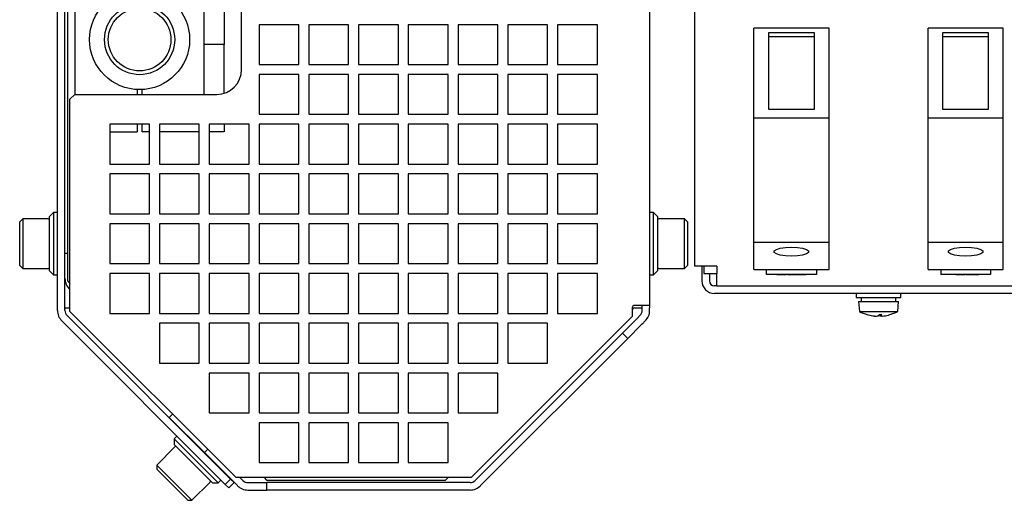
# Model space of a CAD drawing. Header units: millimetres. Extents: x 5 to 414, y 6 to 290.
# Tile 6 of 107: x 77 to 117, y 71 to 90. Entities that reach past the tile are written whole.
import ezdxf

# ---------------------------------------------------------------- set-up
doc = ezdxf.new("R2010")
doc.units = ezdxf.units.MM

msp = doc.modelspace()

# ---------------------------------------------------------------- linework, layer by layer
at = {"color": 7, "linetype": 'Continuous', "lineweight": 25}
for p, q in [((104.5296, 110.9665), (104.5296, 80.2665)), ((78.9296, 78.4859), (78.9296, 107.8471)), ((79.2296, 78.4859), (79.2296, 107.8471)), ((102.7296, 107.6471), (102.7296, 78.6859)), ((79.3296, 106.0665), (79.3296, 79.6665)), ((86.3296, 88.1665), (86.3296, 98.1665)), ((79.6296, 91.5665), (79.6296, 87.1665)), ((84.8296, 89.1665), (84.8296, 91.5665)), ((85.6296, 91.5665), (85.6296, 89.1665)), ((88.6296, 89.9665), (87.0296, 89.9665)), ((87.0296, 89.9665), (87.0296, 88.3665)), ((88.6296, 88.3665), (88.6296, 89.9665)), ((90.6296, 89.9665), (89.0296, 89.9665)), ((89.0296, 89.9665), (89.0296, 88.3665)), ((90.6296, 88.3665), (90.6296, 89.9665)), ((92.6296, 89.9665), (91.0296, 89.9665)), ((91.0296, 89.9665), (91.0296, 88.3665)), ((92.6296, 88.3665), (92.6296, 89.9665)), ((94.6296, 89.9665), (93.0296, 89.9665)), ((93.0296, 89.9665), (93.0296, 88.3665)), ((94.6296, 88.3665), (94.6296, 89.9665)), ((96.6296, 89.9665), (95.0296, 89.9665)), ((95.0296, 89.9665), (95.0296, 88.3665)), ((96.6296, 88.3665), (96.6296, 89.9665)), ((98.6296, 89.9665), (97.0296, 89.9665)), ((97.0296, 89.9665), (97.0296, 88.3665)), ((98.6296, 88.3665), (98.6296, 89.9665)), ((100.6296, 89.9665), (99.0296, 89.9665)), ((99.0296, 89.9665), (99.0296, 88.3665)), ((100.6296, 88.3665), (100.6296, 89.9665)), ((106.9196, 86.2265), (106.9196, 89.8265)), ((109.9396, 89.8265), (106.9196, 89.8265)), ((107.5196, 89.6484), (109.3396, 89.6484)), ((107.5196, 86.5527), (107.5196, 89.6484)), ((107.5196, 89.4931), (109.3396, 89.4931)), ((109.3396, 89.6484), (109.3396, 86.5527)), ((109.9396, 86.2265), (109.9396, 89.8265)), ((113.9196, 86.2265), (113.9196, 89.8265)), ((116.9396, 89.8265), (113.9196, 89.8265)), ((114.5196, 89.6484), (116.3396, 89.6484)), ((114.5196, 86.5527), (114.5196, 89.6484)), ((114.5196, 89.4931), (116.3396, 89.4931)), ((116.3396, 89.6484), (116.3396, 86.5527)), ((116.9396, 86.2265), (116.9396, 89.8265)), ((85.6296, 89.1665), (84.8296, 89.1665)), ((84.8296, 88.6298), (84.8296, 89.1665)), ((85.6296, 87.9665), (85.6296, 89.1665)), ((84.8296, 87.1665), (84.8296, 88.6298)), ((87.0296, 88.3665), (88.6296, 88.3665)), ((89.0296, 88.3665), (90.6296, 88.3665)), ((91.0296, 88.3665), (92.6296, 88.3665)), ((93.0296, 88.3665), (94.6296, 88.3665)), ((95.0296, 88.3665), (96.6296, 88.3665)), ((97.0296, 88.3665), (98.6296, 88.3665)), ((99.0296, 88.3665), (100.6296, 88.3665)), ((85.6296, 87.2126), (85.6296, 87.9665)), ((88.6296, 87.9665), (87.0296, 87.9665)), ((87.0296, 87.9665), (87.0296, 86.3665)), ((88.6296, 86.3665), (88.6296, 87.9665)), ((90.6296, 87.9665), (89.0296, 87.9665)), ((89.0296, 87.9665), (89.0296, 86.3665)), ((90.6296, 86.3665), (90.6296, 87.9665)), ((92.6296, 87.9665), (91.0296, 87.9665)), ((91.0296, 87.9665), (91.0296, 86.3665)), ((92.6296, 86.3665), (92.6296, 87.9665)), ((94.6296, 87.9665), (93.0296, 87.9665)), ((93.0296, 87.9665), (93.0296, 86.3665)), ((94.6296, 86.3665), (94.6296, 87.9665)), ((96.6296, 87.9665), (95.0296, 87.9665)), ((95.0296, 87.9665), (95.0296, 86.3665)), ((96.6296, 86.3665), (96.6296, 87.9665)), ((98.6296, 87.9665), (97.0296, 87.9665)), ((97.0296, 87.9665), (97.0296, 86.3665)), ((98.6296, 86.3665), (98.6296, 87.9665)), ((100.6296, 87.9665), (99.0296, 87.9665)), ((99.0296, 87.9665), (99.0296, 86.3665)), ((100.6296, 86.3665), (100.6296, 87.9665)), ((79.6296, 87.1665), (79.4296, 86.9665)), ((79.6296, 87.1665), (85.3296, 87.1665)), ((82.1296, 87.359), (82.1296, 87.1665)), ((82.3296, 87.1665), (82.3296, 87.359)), ((79.4296, 78.4445), (79.4296, 86.9665)), ((87.0296, 86.3665), (88.6296, 86.3665)), ((89.0296, 86.3665), (90.6296, 86.3665)), ((91.0296, 86.3665), (92.6296, 86.3665)), ((93.0296, 86.3665), (94.6296, 86.3665)), ((95.0296, 86.3665), (96.6296, 86.3665)), ((97.0296, 86.3665), (98.6296, 86.3665)), ((99.0296, 86.3665), (100.6296, 86.3665)), ((109.3396, 86.5527), (107.5196, 86.5527)), ((116.3396, 86.5527), (114.5196, 86.5527)), ((82.6296, 85.9665), (81.0296, 85.9665)), ((81.0296, 85.9665), (81.0296, 84.3665)), ((82.1296, 85.9665), (82.1296, 85.6665)), ((82.3296, 85.6665), (82.3296, 85.9665)), ((82.6296, 84.3665), (82.6296, 85.9665)), ((84.6296, 85.9665), (83.0296, 85.9665)), ((83.0296, 85.9665), (83.0296, 84.3665)), ((84.6296, 84.3665), (84.6296, 85.9665)), ((86.6296, 85.9665), (85.0296, 85.9665)), ((85.0296, 85.9665), (85.0296, 84.3665)), ((85.6296, 85.9665), (85.6296, 85.6665)), ((86.6296, 84.3665), (86.6296, 85.9665)), ((88.6296, 85.9665), (87.0296, 85.9665)), ((87.0296, 85.9665), (87.0296, 84.3665)), ((88.6296, 84.3665), (88.6296, 85.9665)), ((90.6296, 85.9665), (89.0296, 85.9665)), ((89.0296, 85.9665), (89.0296, 84.3665)), ((90.6296, 84.3665), (90.6296, 85.9665)), ((92.6296, 85.9665), (91.0296, 85.9665)), ((91.0296, 85.9665), (91.0296, 84.3665)), ((92.6296, 84.3665), (92.6296, 85.9665)), ((94.6296, 85.9665), (93.0296, 85.9665)), ((93.0296, 85.9665), (93.0296, 84.3665)), ((94.6296, 84.3665), (94.6296, 85.9665)), ((96.6296, 85.9665), (95.0296, 85.9665)), ((95.0296, 85.9665), (95.0296, 84.3665)), ((96.6296, 84.3665), (96.6296, 85.9665)), ((98.6296, 85.9665), (97.0296, 85.9665)), ((97.0296, 85.9665), (97.0296, 84.3665)), ((98.6296, 84.3665), (98.6296, 85.9665)), ((100.6296, 85.9665), (99.0296, 85.9665)), ((99.0296, 85.9665), (99.0296, 84.3665)), ((100.6296, 84.3665), (100.6296, 85.9665)), ((106.9196, 86.2265), (109.9396, 86.2265)), ((106.9196, 81.2251), (106.9196, 86.2265)), ((109.9396, 81.2251), (109.9396, 86.2265)), ((113.9196, 86.2265), (116.9396, 86.2265)), ((113.9196, 81.2251), (113.9196, 86.2265)), ((116.9396, 81.2251), (116.9396, 86.2265)), ((81.0296, 85.6665), (82.1296, 85.6665)), ((82.6296, 85.6665), (82.3296, 85.6665)), ((84.6296, 85.6665), (83.0296, 85.6665)), ((85.6296, 85.6665), (85.0296, 85.6665)), ((81.0296, 84.3665), (82.6296, 84.3665)), ((83.0296, 84.3665), (84.6296, 84.3665)), ((85.0296, 84.3665), (86.6296, 84.3665)), ((87.0296, 84.3665), (88.6296, 84.3665)), ((89.0296, 84.3665), (90.6296, 84.3665)), ((91.0296, 84.3665), (92.6296, 84.3665)), ((93.0296, 84.3665), (94.6296, 84.3665)), ((95.0296, 84.3665), (96.6296, 84.3665)), ((97.0296, 84.3665), (98.6296, 84.3665)), ((99.0296, 84.3665), (100.6296, 84.3665)), ((82.6296, 83.9665), (81.0296, 83.9665)), ((81.0296, 83.9665), (81.0296, 82.3665)), ((82.6296, 82.3665), (82.6296, 83.9665)), ((84.6296, 83.9665), (83.0296, 83.9665)), ((83.0296, 83.9665), (83.0296, 82.3665)), ((84.6296, 82.3665), (84.6296, 83.9665)), ((86.6296, 83.9665), (85.0296, 83.9665)), ((85.0296, 83.9665), (85.0296, 82.3665)), ((86.6296, 82.3665), (86.6296, 83.9665)), ((88.6296, 83.9665), (87.0296, 83.9665)), ((87.0296, 83.9665), (87.0296, 82.3665)), ((88.6296, 82.3665), (88.6296, 83.9665)), ((90.6296, 83.9665), (89.0296, 83.9665)), ((89.0296, 83.9665), (89.0296, 82.3665)), ((90.6296, 82.3665), (90.6296, 83.9665)), ((92.6296, 83.9665), (91.0296, 83.9665)), ((91.0296, 83.9665), (91.0296, 82.3665)), ((92.6296, 82.3665), (92.6296, 83.9665)), ((94.6296, 83.9665), (93.0296, 83.9665)), ((93.0296, 83.9665), (93.0296, 82.3665)), ((94.6296, 82.3665), (94.6296, 83.9665)), ((96.6296, 83.9665), (95.0296, 83.9665)), ((95.0296, 83.9665), (95.0296, 82.3665)), ((96.6296, 82.3665), (96.6296, 83.9665)), ((98.6296, 83.9665), (97.0296, 83.9665)), ((97.0296, 83.9665), (97.0296, 82.3665)), ((98.6296, 82.3665), (98.6296, 83.9665)), ((100.6296, 83.9665), (99.0296, 83.9665)), ((99.0296, 83.9665), (99.0296, 82.3665)), ((100.6296, 82.3665), (100.6296, 83.9665)), ((78.7696, 82.4165), (78.6096, 82.2565)), ((78.9296, 82.4165), (78.7696, 82.4165)), ((78.7696, 82.4165), (78.7696, 79.9165)), ((81.0296, 82.3665), (82.6296, 82.3665)), ((83.0296, 82.3665), (84.6296, 82.3665)), ((85.0296, 82.3665), (86.6296, 82.3665)), ((87.0296, 82.3665), (88.6296, 82.3665)), ((89.0296, 82.3665), (90.6296, 82.3665)), ((91.0296, 82.3665), (92.6296, 82.3665)), ((93.0296, 82.3665), (94.6296, 82.3665)), ((95.0296, 82.3665), (96.6296, 82.3665)), ((97.0296, 82.3665), (98.6296, 82.3665)), ((99.0296, 82.3665), (100.6296, 82.3665)), ((102.8896, 82.4165), (102.7296, 82.4165)), ((103.0496, 82.2565), (102.8896, 82.4165)), ((102.8896, 79.9165), (102.8896, 82.4165)), ((77.5296, 82.1665), (77.4096, 82.0465)), ((77.4096, 80.2865), (77.4096, 82.0465)), ((78.5596, 82.1665), (77.5296, 82.1665)), ((77.5296, 82.1665), (77.5296, 80.1665)), ((78.6096, 80.0765), (78.6096, 82.2565)), ((82.6296, 81.9665), (81.0296, 81.9665)), ((81.0296, 81.9665), (81.0296, 80.3665)), ((82.6296, 80.3665), (82.6296, 81.9665)), ((84.6296, 81.9665), (83.0296, 81.9665)), ((83.0296, 81.9665), (83.0296, 80.3665)), ((84.6296, 80.3665), (84.6296, 81.9665)), ((86.6296, 81.9665), (85.0296, 81.9665)), ((85.0296, 81.9665), (85.0296, 80.3665)), ((86.6296, 80.3665), (86.6296, 81.9665)), ((88.6296, 81.9665), (87.0296, 81.9665)), ((87.0296, 81.9665), (87.0296, 80.3665)), ((88.6296, 80.3665), (88.6296, 81.9665)), ((90.6296, 81.9665), (89.0296, 81.9665)), ((89.0296, 81.9665), (89.0296, 80.3665)), ((90.6296, 80.3665), (90.6296, 81.9665)), ((92.6296, 81.9665), (91.0296, 81.9665)), ((91.0296, 81.9665), (91.0296, 80.3665)), ((92.6296, 80.3665), (92.6296, 81.9665)), ((94.6296, 81.9665), (93.0296, 81.9665)), ((93.0296, 81.9665), (93.0296, 80.3665)), ((94.6296, 80.3665), (94.6296, 81.9665)), ((96.6296, 81.9665), (95.0296, 81.9665)), ((95.0296, 81.9665), (95.0296, 80.3665)), ((96.6296, 80.3665), (96.6296, 81.9665)), ((98.6296, 81.9665), (97.0296, 81.9665)), ((97.0296, 81.9665), (97.0296, 80.3665)), ((98.6296, 80.3665), (98.6296, 81.9665)), ((100.6296, 81.9665), (99.0296, 81.9665)), ((99.0296, 81.9665), (99.0296, 80.3665)), ((100.6296, 80.3665), (100.6296, 81.9665)), ((103.0496, 82.2565), (103.0496, 80.0765)), ((104.1296, 82.1665), (103.0996, 82.1665)), ((104.2496, 82.0465), (104.1296, 82.1665)), ((104.1296, 80.1665), (104.1296, 82.1665)), ((104.2496, 82.0465), (104.2496, 80.2865)), ((106.9196, 81.2251), (109.9396, 81.2251)), ((106.9196, 80.1265), (106.9196, 81.2251)), ((109.9396, 80.1265), (109.9396, 81.2251)), ((113.9196, 81.2251), (116.9396, 81.2251)), ((113.9196, 80.1265), (113.9196, 81.2251)), ((116.9396, 80.1265), (116.9396, 81.2251)), ((79.3296, 80.7665), (79.2296, 80.7665)), ((81.0296, 80.3665), (82.6296, 80.3665)), ((83.0296, 80.3665), (84.6296, 80.3665)), ((85.0296, 80.3665), (86.6296, 80.3665)), ((87.0296, 80.3665), (88.6296, 80.3665)), ((89.0296, 80.3665), (90.6296, 80.3665)), ((91.0296, 80.3665), (92.6296, 80.3665)), ((93.0296, 80.3665), (94.6296, 80.3665)), ((95.0296, 80.3665), (96.6296, 80.3665)), ((97.0296, 80.3665), (98.6296, 80.3665)), ((99.0296, 80.3665), (100.6296, 80.3665)), ((77.4096, 80.2865), (77.5296, 80.1665)), ((77.5296, 80.1665), (78.5596, 80.1665)), ((78.6096, 80.0765), (78.7696, 79.9165)), ((82.6296, 79.9665), (81.0296, 79.9665)), ((81.0296, 79.9665), (81.0296, 78.3665)), ((82.6296, 78.3665), (82.6296, 79.9665)), ((84.6296, 79.9665), (83.0296, 79.9665)), ((83.0296, 79.9665), (83.0296, 78.3665)), ((84.6296, 78.3665), (84.6296, 79.9665)), ((86.6296, 79.9665), (85.0296, 79.9665)), ((85.0296, 79.9665), (85.0296, 78.3665)), ((86.6296, 78.3665), (86.6296, 79.9665)), ((88.6296, 79.9665), (87.0296, 79.9665)), ((87.0296, 79.9665), (87.0296, 78.3665)), ((88.6296, 78.3665), (88.6296, 79.9665)), ((90.6296, 79.9665), (89.0296, 79.9665)), ((89.0296, 79.9665), (89.0296, 78.3665)), ((90.6296, 78.3665), (90.6296, 79.9665)), ((92.6296, 79.9665), (91.0296, 79.9665)), ((91.0296, 79.9665), (91.0296, 78.3665)), ((92.6296, 78.3665), (92.6296, 79.9665)), ((94.6296, 79.9665), (93.0296, 79.9665)), ((93.0296, 79.9665), (93.0296, 78.3665)), ((94.6296, 78.3665), (94.6296, 79.9665)), ((96.6296, 79.9665), (95.0296, 79.9665)), ((95.0296, 79.9665), (95.0296, 78.3665)), ((96.6296, 78.3665), (96.6296, 79.9665)), ((98.6296, 79.9665), (97.0296, 79.9665)), ((97.0296, 79.9665), (97.0296, 78.3665)), ((98.6296, 78.3665), (98.6296, 79.9665)), ((100.6296, 79.9665), (99.0296, 79.9665)), ((99.0296, 79.9665), (99.0296, 78.3665)), ((100.6296, 78.3665), (100.6296, 79.9665)), ((102.8896, 79.9165), (103.0496, 80.0765)), ((103.0996, 80.1665), (104.1296, 80.1665)), ((104.1296, 80.1665), (104.2496, 80.2865)), ((105.0296, 80.2665), (104.5296, 80.2665)), ((104.8296, 80.2665), (104.8296, 79.6665)), ((104.9096, 80.2665), (104.9096, 79.9665)), ((104.9096, 79.9665), (105.4296, 79.9665)), ((105.4296, 80.2665), (105.0296, 80.2665)), ((105.1296, 79.9665), (105.1296, 79.6665)), ((105.4296, 80.2665), (105.4296, 79.9665)), ((105.4296, 79.4665), (105.4296, 79.9665)), ((106.9196, 80.1265), (109.9396, 80.1265)), ((107.4296, 79.9265), (107.4296, 80.1265)), ((109.4296, 80.1265), (109.4296, 79.9265)), ((113.9196, 80.1265), (116.9396, 80.1265)), ((114.4296, 80.1265), (114.4296, 79.9265)), ((116.4296, 80.1265), (116.4296, 79.9265)), ((78.7696, 79.9165), (78.9296, 79.9165)), ((79.3296, 79.6665), (79.4296, 79.5665)), ((102.7296, 79.9165), (102.8896, 79.9165)), ((109.4296, 79.9265), (107.4296, 79.9265)), ((107.8421, 79.9245), (107.8421, 79.9265)), ((107.8421, 79.9245), (108.2148, 79.9245)), ((108.2148, 79.9245), (108.2148, 79.9265)), ((108.2688, 79.9245), (108.2688, 79.9265)), ((108.2688, 79.9245), (108.4188, 79.9245)), ((108.4188, 79.9245), (108.4188, 79.9265)), ((108.4188, 79.9245), (108.4992, 79.9245)), ((108.4992, 79.9245), (108.4992, 79.9265)), ((108.4992, 79.9245), (108.6195, 79.9245)), ((108.6195, 79.9245), (108.6375, 79.9245)), ((108.6375, 79.9245), (108.6375, 79.9265)), ((108.6543, 79.9245), (108.7769, 79.9245)), ((108.7769, 79.9245), (108.7769, 79.9265)), ((108.7769, 79.9245), (108.8567, 79.9245)), ((108.8567, 79.9245), (108.8567, 79.9265)), ((108.8567, 79.9245), (109.0029, 79.9245)), ((109.0029, 79.9245), (109.0029, 79.9265)), ((116.4296, 79.9265), (114.4296, 79.9265)), ((115.0341, 79.9245), (115.0341, 79.9265)), ((115.0341, 79.9245), (115.4068, 79.9245)), ((115.4068, 79.9245), (115.4068, 79.9265)), ((115.4494, 79.9245), (115.4494, 79.9265)), ((115.4494, 79.9245), (115.6699, 79.9245)), ((115.6699, 79.9245), (115.6699, 79.9265)), ((115.6699, 79.9245), (115.745, 79.9245)), ((115.745, 79.9245), (115.745, 79.9265)), ((115.745, 79.9245), (115.9544, 79.9245)), ((115.9544, 79.9245), (115.9544, 79.9265)), ((105.4296, 79.4665), (105.3296, 79.4665)), ((128.3296, 79.1665), (105.3296, 79.1665)), ((105.4296, 79.4665), (128.2296, 79.4665)), ((111.0296, 79.1665), (111.0296, 79.0065)), ((112.8296, 79.0065), (112.8296, 79.1665)), ((111.0296, 79.0065), (112.8296, 79.0065)), ((111.1296, 78.8465), (111.1596, 78.4465)), ((111.1296, 78.8465), (112.7296, 78.8465)), ((111.2296, 79.0065), (111.2296, 78.8465)), ((112.6296, 78.8465), (112.6296, 79.0065)), ((112.6996, 78.4465), (112.7296, 78.8465)), ((79.2468, 78.5859), (79.4296, 78.5859)), ((86.1076, 71.7665), (79.4296, 78.4445)), ((81.0296, 78.3665), (82.6296, 78.3665)), ((83.0296, 78.3665), (84.6296, 78.3665)), ((85.0296, 78.3665), (86.6296, 78.3665)), ((87.0296, 78.3665), (88.6296, 78.3665)), ((89.0296, 78.3665), (90.6296, 78.3665)), ((91.0296, 78.3665), (92.6296, 78.3665)), ((93.0296, 78.3665), (94.6296, 78.3665)), ((95.0296, 78.3665), (96.6296, 78.3665)), ((97.0296, 78.3665), (98.6296, 78.3665)), ((99.0296, 78.3665), (100.6296, 78.3665)), ((102.0296, 78.5859), (102.0296, 78.2445)), ((102.7296, 78.6859), (102.1296, 78.6859)), ((102.1296, 78.5859), (102.4296, 78.5859)), ((102.4296, 78.5859), (102.4296, 78.6859)), ((102.4296, 78.4859), (102.4296, 78.5859)), ((102.7296, 78.6859), (102.7296, 78.5859)), ((102.7296, 78.4859), (102.7296, 78.5859)), ((111.1596, 78.4465), (112.6996, 78.4465)), ((85.6712, 71.4958), (79.1053, 78.0616)), ((85.8833, 71.7079), (79.3175, 78.2738)), ((84.6296, 77.9665), (83.0296, 77.9665)), ((83.0296, 77.9665), (83.0296, 76.3665)), ((84.6296, 76.3665), (84.6296, 77.9665)), ((86.6296, 77.9665), (85.0296, 77.9665)), ((85.0296, 77.9665), (85.0296, 76.3665)), ((86.6296, 76.3665), (86.6296, 77.9665)), ((88.6296, 77.9665), (87.0296, 77.9665)), ((87.0296, 77.9665), (87.0296, 76.3665)), ((88.6296, 76.3665), (88.6296, 77.9665)), ((90.6296, 77.9665), (89.0296, 77.9665)), ((89.0296, 77.9665), (89.0296, 76.3665)), ((90.6296, 76.3665), (90.6296, 77.9665)), ((92.6296, 77.9665), (91.0296, 77.9665)), ((91.0296, 77.9665), (91.0296, 76.3665)), ((92.6296, 76.3665), (92.6296, 77.9665)), ((94.6296, 77.9665), (93.0296, 77.9665)), ((93.0296, 77.9665), (93.0296, 76.3665)), ((94.6296, 76.3665), (94.6296, 77.9665)), ((96.6296, 77.9665), (95.0296, 77.9665)), ((95.0296, 77.9665), (95.0296, 76.3665)), ((102.0296, 78.2445), (95.5516, 71.7665)), ((96.6296, 76.3665), (96.6296, 77.9665)), ((98.6296, 77.9665), (97.0296, 77.9665)), ((97.0296, 77.9665), (97.0296, 76.3665)), ((98.6296, 76.3665), (98.6296, 77.9665)), ((101.6346, 77.5667), (102.1796, 78.1116)), ((102.1796, 78.1116), (102.2296, 78.1616)), ((102.2296, 78.1616), (102.3417, 78.2738)), ((102.4417, 77.9495), (102.5539, 78.0616)), ((111.7004, 78.2677), (111.7003, 78.2659)), ((111.828, 78.2564), (111.8279, 78.2556)), ((111.9739, 78.3256), (111.9815, 78.2703)), ((112.0284, 78.3262), (112.0363, 78.2703)), ((112.0514, 78.2645), (112.052, 78.2588)), ((102.3917, 77.8995), (101.8468, 77.3545)), ((102.4417, 77.9495), (102.3917, 77.8995)), ((101.6346, 77.5667), (95.7223, 71.6544)), ((101.8468, 77.3545), (95.9345, 71.4423)), ((101.8468, 77.3545), (101.6346, 77.5667)), ((83.0296, 76.3665), (84.6296, 76.3665)), ((85.0296, 76.3665), (86.6296, 76.3665)), ((87.0296, 76.3665), (88.6296, 76.3665)), ((89.0296, 76.3665), (90.6296, 76.3665)), ((91.0296, 76.3665), (92.6296, 76.3665)), ((93.0296, 76.3665), (94.6296, 76.3665)), ((95.0296, 76.3665), (96.6296, 76.3665)), ((97.0296, 76.3665), (98.6296, 76.3665)), ((86.6296, 75.9665), (85.0296, 75.9665)), ((85.0296, 75.9665), (85.0296, 74.3665)), ((86.6296, 74.3665), (86.6296, 75.9665)), ((88.6296, 75.9665), (87.0296, 75.9665)), ((87.0296, 75.9665), (87.0296, 74.3665)), ((88.6296, 74.3665), (88.6296, 75.9665)), ((90.6296, 75.9665), (89.0296, 75.9665)), ((89.0296, 75.9665), (89.0296, 74.3665)), ((90.6296, 74.3665), (90.6296, 75.9665)), ((92.6296, 75.9665), (91.0296, 75.9665)), ((91.0296, 75.9665), (91.0296, 74.3665)), ((92.6296, 74.3665), (92.6296, 75.9665)), ((94.6296, 75.9665), (93.0296, 75.9665)), ((93.0296, 75.9665), (93.0296, 74.3665)), ((94.6296, 74.3665), (94.6296, 75.9665)), ((96.6296, 75.9665), (95.0296, 75.9665)), ((95.0296, 75.9665), (95.0296, 74.3665)), ((96.6296, 74.3665), (96.6296, 75.9665)), ((83.419, 74.1828), (83.5552, 74.3189)), ((84.8333, 72.7686), (83.419, 74.1828)), ((85.0296, 74.3665), (86.6296, 74.3665)), ((87.0296, 74.3665), (88.6296, 74.3665)), ((89.0296, 74.3665), (90.6296, 74.3665)), ((91.0296, 74.3665), (92.6296, 74.3665)), ((93.0296, 74.3665), (94.6296, 74.3665)), ((95.0296, 74.3665), (96.6296, 74.3665)), ((88.6296, 73.9665), (87.0296, 73.9665)), ((87.0296, 73.9665), (87.0296, 72.3665)), ((88.6296, 72.3665), (88.6296, 73.9665)), ((90.6296, 73.9665), (89.0296, 73.9665)), ((89.0296, 73.9665), (89.0296, 72.3665)), ((90.6296, 72.3665), (90.6296, 73.9665)), ((92.6296, 73.9665), (91.0296, 73.9665)), ((91.0296, 73.9665), (91.0296, 72.3665)), ((92.6296, 72.3665), (92.6296, 73.9665)), ((94.6296, 73.9665), (93.0296, 73.9665)), ((93.0296, 73.9665), (93.0296, 72.3665)), ((94.6296, 72.3665), (94.6296, 73.9665)), ((83.7319, 73.4351), (83.6188, 73.3219)), ((83.6188, 73.3219), (83.6188, 73.0956)), ((83.6188, 73.3219), (85.3866, 71.5541)), ((83.6471, 72.9966), (82.9188, 72.2683)), ((85.1603, 71.5541), (83.6188, 73.0956)), ((84.409, 73.1929), (84.4037, 73.1876)), ((84.9694, 72.9047), (84.8333, 72.7686)), ((86.1596, 71.4423), (84.8333, 72.7686)), ((82.9188, 72.2683), (82.9188, 72.0986)), ((82.9188, 72.2683), (84.333, 70.8541)), ((84.1633, 70.8541), (82.9188, 72.0986)), ((85.2522, 72.339), (85.2575, 72.3443)), ((87.0296, 72.3665), (88.6296, 72.3665)), ((89.0296, 72.3665), (90.6296, 72.3665)), ((91.0296, 72.3665), (92.6296, 72.3665)), ((93.0296, 72.3665), (94.6296, 72.3665)), ((85.3866, 71.5541), (85.4997, 71.6673)), ((85.6712, 71.4958), (85.8833, 71.7079)), ((85.8833, 71.7079), (86.0247, 71.5665)), ((95.5516, 71.7665), (86.1076, 71.7665)), ((86.3717, 71.6544), (86.2596, 71.7665)), ((87.2296, 71.7665), (87.3296, 71.6665)), ((87.3296, 71.6665), (94.5296, 71.6665)), ((94.5296, 71.6665), (94.6296, 71.7665)), ((84.333, 70.8541), (85.0613, 71.5824)), ((85.1603, 71.5541), (85.3866, 71.5541)), ((85.8126, 71.3544), (85.6712, 71.4958)), ((86.0247, 71.5665), (85.8126, 71.3544)), ((86.5839, 71.5665), (86.6839, 71.5665)), ((86.5839, 71.2665), (86.6839, 71.2665)), ((86.6839, 71.5665), (86.9667, 71.5665)), ((86.6839, 71.2665), (86.9667, 71.2665)), ((86.9667, 71.5665), (87.3496, 71.5665)), ((86.9667, 71.2665), (87.3496, 71.2665)), ((87.3496, 71.2665), (87.3496, 71.5665)), ((95.5102, 71.5665), (87.3496, 71.5665)), ((95.5102, 71.2665), (87.3496, 71.2665)), ((84.1633, 70.8541), (84.333, 70.8541))]:
    msp.add_line(p, q, dxfattribs=at)
at = {"color": 7, "linetype": 'Continuous', "lineweight": 25, "flags": 128}
for points in [[(108.4296, 80.6647), (108.1902, 80.6757), (107.9797, 80.7071), (107.8234, 80.7553), (107.7402, 80.8145), (107.7402, 80.8774), (107.8234, 80.9365), (107.9797, 80.9847), (108.1902, 81.0162), (108.4296, 81.0271)], [(108.4296, 81.0271), (108.669, 81.0162), (108.8796, 80.9847), (109.0358, 80.9365), (109.119, 80.8774), (109.119, 80.8145), (109.0358, 80.7553), (108.8796, 80.7071), (108.669, 80.6757), (108.4296, 80.6647)], [(115.4296, 80.6647), (115.1902, 80.6757), (114.9797, 80.7071), (114.8234, 80.7553), (114.7402, 80.8145), (114.7402, 80.8774), (114.8234, 80.9365), (114.9797, 80.9847), (115.1902, 81.0162), (115.4296, 81.0271)], [(115.4296, 81.0271), (115.669, 81.0162), (115.8796, 80.9847), (116.0358, 80.9365), (116.119, 80.8774), (116.119, 80.8145), (116.0358, 80.7553), (115.8796, 80.7071), (115.669, 80.6757), (115.4296, 80.6647)]]:
    msp.add_lwpolyline(points, dxfattribs=at)
at = {"color": 7, "linetype": 'Continuous', "lineweight": 25}
for radius in [2.01, 1.41, 1.2588]:
    msp.add_circle((82.2296, 89.3665), radius, dxfattribs=at)
for centre, radius, start, end in [((85.3296, 88.1665), 1, 270, 0), ((78.5596, 82.1165), 0.05, 360, 90), ((103.0996, 82.1165), 0.05, 90, 180), ((78.5596, 80.2165), 0.05, 270, 0), ((103.0996, 80.2165), 0.05, 180, 270), ((79.8296, 79.7665), 0.6, 180, 228.18969), ((105.3296, 79.6665), 0.5, 180, 270), ((105.3296, 79.6665), 0.2, 180, 270), ((79.5296, 78.4859), 0.6, 180, 225), ((79.5296, 78.4859), 0.3, 180, 225), ((102.1296, 78.5859), 0.1, 90, 180), ((102.1296, 78.4859), 0.1, 90, 180), ((102.1296, 78.4859), 0.3, 315, 360), ((102.1296, 78.4859), 0.6, 315, 360), ((111.9296, 79.8491), 1.6, 241.23293, 253.50232), ((111.9296, 79.8491), 1.6, 286.49768, 298.76707), ((111.4659, 78.3387), 0.0201, 254.03922, 285.96078), ((111.9213, 79.8213), 1.571, 252.93849, 261.91453), ((111.9377, 79.8525), 1.6024, 253.08135, 261.93983), ((111.8636, 79.49), 1.2349, 262.40202, 268.34315), ((111.8923, 79.7415), 1.4864, 263.07412, 268.48374), ((111.815, 78.6569), 0.4031, 275.40061, 285.61504), ((111.7037, 78.4415), 0.2796, 321.81458, 335.55114), ((112.1681, 78.4211), 0.2399, 206.22229, 218.93162), ((111.9838, 79.8971), 1.5715, 269.06798, 272.60171), ((112.0804, 78.6546), 0.3969, 255.56403, 265.88776), ((111.8559, 78.3615), 0.2022, 333.17914, 350.2211), ((112.0958, 78.4028), 0.1452, 245.81483, 262.5191), ((112.0042, 79.4871), 1.2304, 273.39017, 279.37438), ((111.9384, 79.8192), 1.5689, 279.76716, 288.74731), ((83.6824, 72.9613), 0.05, 45, 135), ((85.0259, 71.6178), 0.05, 315, 45), ((86.5839, 71.8665), 0.3, 225, 270), ((95.5102, 71.8665), 0.3, 270, 315), ((86.5839, 71.8665), 0.6, 225, 270), ((95.5102, 71.8665), 0.6, 270, 315)]:
    msp.add_arc(centre, radius, start, end, dxfattribs=at)
for points, knots in [([(108.6375, 79.9245), (108.6403, 79.9245), (108.6453, 79.9245), (108.6515, 79.9245), (108.6543, 79.9245)], [0, 0, 0, 0, 0.5599988, 1, 1, 1, 1]), ([(79.2296, 78.4859), (79.2296, 78.4971), (79.2296, 78.5196), (79.23, 78.5495), (79.2327, 78.5719), (79.2382, 78.5841), (79.2442, 78.5854), (79.2468, 78.5859)], [0, 0, 0, 0, 0.2120049, 0.4240355, 0.6350201, 0.8420438, 1, 1, 1, 1])]:
    msp.add_open_spline(points, degree=3, knots=knots, dxfattribs=at)

doc.saveas('drawing.dxf')
